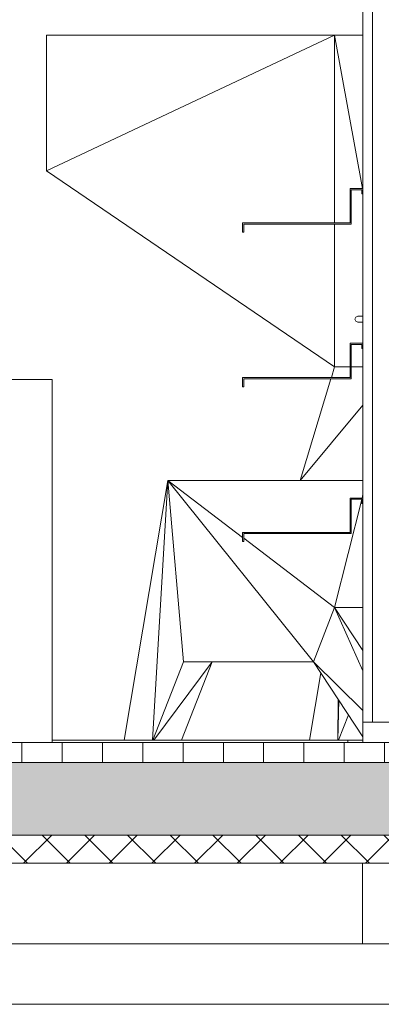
# Model space of a CAD drawing. Extents: x -138812 to 250702, y -18987 to 104055.
# Tile 139 of 193: x 106945 to 107843, y 72769 to 75212. Entities that reach past the tile are written whole.
import ezdxf

# ---------------------------------------------------------------- set-up
doc = ezdxf.new("R2010")
doc.units = 0
doc.header["$LTSCALE"] = 50
doc.linetypes.add('7 Voorgevel & doorsnede A-A$0$B0204', pattern=[1300, 1000, -100, 100, -100])
doc.layers.get('0').update_dxf_attribs({"linetype": 'CONTINUOUS'})
for name, color, linetype in [('7 Voorgevel & doorsnede A-A$0$00 Bestaand', 7, 'CONTINUOUS'), ('7 Voorgevel & doorsnede A-A$0$00 Bestaande vloeren', 7, 'CONTINUOUS'), ('7 Voorgevel & doorsnede A-A$0$00 Bestaande vloeren Doorsnede-arcering', 7, 'CONTINUOUS'), ('7 Voorgevel & doorsnede A-A$0$00 Bestaande vloeren Laagscheidingslijnen', 7, 'CONTINUOUS'), ('7 Voorgevel & doorsnede A-A$0$00 Simple', 7, 'CONTINUOUS'), ('7 Voorgevel & doorsnede A-A$0$00 Simple Deuren', 7, 'CONTINUOUS'), ('7 Voorgevel & doorsnede A-A$0$00 Simple Ramen', 7, 'CONTINUOUS'), ('7 Voorgevel & doorsnede A-A$0$23 Vloeren', 7, 'CONTINUOUS'), ('7 Voorgevel & doorsnede A-A$0$82 Interieur', 7, 'CONTINUOUS'), ('7 Voorgevel & doorsnede A-A$0$90 Terrein', 7, 'CONTINUOUS')]:
    doc.layers.add(name, color=color, linetype=linetype)

# ---------------------------------------------------------------- blocks, each defined once
blk = doc.blocks.new('7 Voorgevel & doorsnede A-A$0$Section Elem_285_3', base_point=(108550.6, 1635.3))
at = {"layer": '7 Voorgevel & doorsnede A-A$0$00 Bestaande vloeren Doorsnede-arcering', "linetype": 'Continuous', "lineweight": 0}
h = blk.add_hatch(dxfattribs=at)
h.set_pattern_fill('LIJNEN_VERT_100_0003', color=9, style=0, pattern_type=2)
h.set_pattern_definition([(90, (108550.56, 1635.29), (-100, 0), [])])
h.paths.add_polyline_path([(96512.7, 1585.3), (96512.7, 1635.3), (83899.9, 1635.3), (83899.9, 1585.3)], flags=0)
h = blk.add_hatch(dxfattribs=at)
h.set_pattern_fill('11_GEWAPEND_BETON__I_H_W_73', color=9, style=0, pattern_type=2)
h.set_pattern_definition([(0, (108550.56, 1635.29), (0, 70), [0, -70])])
h.paths.add_polyline_path([(96512.7, 1405.3), (96512.7, 1585.3), (83899.9, 1585.3), (83899.9, 1405.3)], flags=0)
h = blk.add_hatch(dxfattribs=at)
h.set_pattern_fill('13_45GR_ISOLATIE_0003', color=9, style=0, pattern_type=2)
h.set_pattern_definition([(45, (108550.56, 1635.29), (-53.033, 53.033), []), (135, (108550.56, 1635.29), (53.033, 53.033), [])])
h.paths.add_polyline_path([(96512.7, 1335.3), (96512.7, 1405.3), (83899.9, 1405.3), (83899.9, 1335.3)], flags=0)
at = {"layer": '7 Voorgevel & doorsnede A-A$0$00 Bestaande vloeren', "color": 2, "linetype": 'Continuous', "lineweight": 0}
blk.add_line((83899.9, 1635.3), (96512.7, 1635.3), dxfattribs=at)
at = {"layer": '7 Voorgevel & doorsnede A-A$0$00 Bestaande vloeren', "color": 1, "linetype": 'Continuous', "lineweight": 0}
blk.add_line((83899.9, 1335.3), (96512.7, 1335.3), dxfattribs=at)
at = {"layer": '7 Voorgevel & doorsnede A-A$0$00 Bestaande vloeren Laagscheidingslijnen', "color": 3, "linetype": 'Continuous', "lineweight": 0}
for p, q in [((83899.9, 1585.3), (96512.7, 1585.3)), ((83899.9, 1585.3), (96512.7, 1585.3)), ((83899.9, 1405.3), (96512.7, 1405.3)), ((83899.9, 1405.3), (96512.7, 1405.3))]:
    blk.add_line(p, q, dxfattribs=at)
blk = doc.blocks.new('7 Voorgevel & doorsnede A-A$0$Section Elem_336_3', base_point=(108550.6, 1635.3))
at = {"layer": '7 Voorgevel & doorsnede A-A$0$00 Bestaand', "color": 252, "linetype": 'Continuous', "lineweight": 0}
blk.add_line((94063.9, 1135.3), (84981.4, 1135.3), dxfattribs=at)
blk = doc.blocks.new('7 Voorgevel & doorsnede A-A$0$Section Elem_452_3', base_point=(108550.6, 1635.3))
at = {"layer": '7 Voorgevel & doorsnede A-A$0$00 Simple Deuren', "color": 252, "linetype": 'Continuous', "lineweight": 0}
for p, q in [((94047.3, 2690.6), (94045.1, 2685.3)), ((94052.6, 2692.8), (94047.3, 2690.6)), ((94052.6, 2692.8), (94053, 2692.8)), ((94053, 2692.8), (94054.3, 2692.8)), ((94054.3, 2692.8), (94056.3, 2692.8)), ((94056.3, 2692.8), (94058.9, 2692.8)), ((94058.9, 2692.8), (94061.9, 2692.8)), ((94061.9, 2692.8), (94065.1, 2692.8)), ((94045.1, 2685.3), (94047.3, 2680)), ((94047.3, 2680), (94052.6, 2677.8)), ((94052.6, 2677.8), (94053, 2677.8)), ((94053, 2677.8), (94054.3, 2677.8)), ((94054.3, 2677.8), (94056.3, 2677.8)), ((94056.3, 2677.8), (94058.9, 2677.8)), ((94058.9, 2677.8), (94061.9, 2677.8)), ((94061.9, 2677.8), (94065.1, 2677.8))]:
    blk.add_line(p, q, dxfattribs=at)
blk = doc.blocks.new('7 Voorgevel & doorsnede A-A$0$Section Elem_454_3', base_point=(108550.6, 1635.3))
at = {"layer": '7 Voorgevel & doorsnede A-A$0$00 Simple Ramen', "color": 252, "linetype": 'Continuous', "lineweight": 0}
for p, q in [((94065.1, 3009.3), (94065.1, 4185.3)), ((94065.1, 2625.3), (94065.1, 2996.3)), ((94065.1, 2241.3), (94065.1, 2612.3)), ((94065.1, 1685.3), (94065.1, 2228.3))]:
    blk.add_line(p, q, dxfattribs=at)
blk = doc.blocks.new('7 Voorgevel & doorsnede A-A$0$Section Elem_510_3', base_point=(108550.6, 1635.3))
at = {"layer": '7 Voorgevel & doorsnede A-A$0$00 Simple Ramen', "color": 1, "linetype": 'Continuous', "lineweight": 0}
for p, q in [((94088.6, 4185.3), (94088.6, 1685.3)), ((94065.1, 1685.3), (94221, 1685.3)), ((94065.1, 1685.3), (94065.1, 1660.3)), ((94065.4, 1660.3), (94065.1, 1660.3)), ((94065.1, 1660.3), (94065.1, 1635.3))]:
    blk.add_line(p, q, dxfattribs=at)
blk = doc.blocks.new('7 Voorgevel & doorsnede A-A$0$Section Elem_528_3', base_point=(108550.6, 1635.3))
at = {"layer": '7 Voorgevel & doorsnede A-A$0$00 Bestaand', "color": 252, "linetype": 'Continuous', "lineweight": 0}
for q in [(94063.9, 1335.3), (94164, 1135.3)]:
    blk.add_line((94063.9, 1135.3), q, dxfattribs=at)
blk = doc.blocks.new('7 Voorgevel & doorsnede A-A$0$Section Elem_567_3', base_point=(108550.6, 1635.3))
at = {"layer": '7 Voorgevel & doorsnede A-A$0$23 Vloeren', "color": 252, "linetype": 'Continuous', "lineweight": 0}
for p, q in [((93293.9, 1640.3), (93354.4, 1640.3)), ((93354.4, 1640.3), (93511.8, 1640.3)), ((93511.8, 1640.3), (93667.7, 1640.3)), ((93667.7, 1640.3), (93821.3, 1640.3)), ((93821.3, 1640.3), (93972.1, 1640.3)), ((93972.1, 1640.3), (94027.6, 1640.3))]:
    blk.add_line(p, q, dxfattribs=at)
blk = doc.blocks.new('7 Voorgevel & doorsnede A-A$0$Section Elem_568_3', base_point=(108550.6, 1635.3))
at = {"layer": '7 Voorgevel & doorsnede A-A$0$90 Terrein', "color": 252, "linetype": 'Continuous', "lineweight": 0}
for p, q in [((87398.6, 985.3), (93508.6, 985.3)), ((93508.6, 985.3), (94372.4, 985.3))]:
    blk.add_line(p, q, dxfattribs=at)
blk = doc.blocks.new('7 Voorgevel & doorsnede A-A$0$Section Elem_638_3', base_point=(108550.6, 1635.3))
at = {"layer": '7 Voorgevel & doorsnede A-A$0$23 Vloeren', "color": 9, "linetype": 'Continuous', "lineweight": 0}
for p, q in [((94027.6, 1640.3), (94065.1, 1640.3)), ((94027.6, 1635.3), (94027.6, 1640.3))]:
    blk.add_line(p, q, dxfattribs=at)
blk = doc.blocks.new('7 Voorgevel & doorsnede A-A$0$Section Elem_668_3', base_point=(108550.6, 1635.3))
at = {"layer": '7 Voorgevel & doorsnede A-A$0$82 Interieur', "color": 252, "linetype": 'Continuous', "lineweight": 0}
for p, q in [((92388.5, 2535.3), (92420.2, 2535.3)), ((92420.2, 2535.3), (92459.7, 2535.3)), ((92459.7, 2535.3), (92540.7, 2535.3)), ((92540.7, 2535.3), (92622.6, 2535.3)), ((92622.6, 2535.3), (92703.9, 2535.3)), ((92703.9, 2535.3), (92783.7, 2535.3)), ((92783.7, 2535.3), (92860.5, 2535.3)), ((92860.5, 2535.3), (92911.3, 2535.3)), ((92911.3, 2535.3), (92963.7, 2535.3)), ((92963.7, 2535.3), (93063.5, 2535.3)), ((93063.5, 2535.3), (93157.6, 2535.3)), ((93157.6, 2535.3), (93245.2, 2535.3)), ((93245.2, 2535.3), (93286, 2535.3)), ((93286, 2535.3), (93288.4, 2535.3)), ((93288.4, 2535.3), (93290.6, 2535.3)), ((93290.6, 2535.3), (93291.7, 2535.3)), ((93291.7, 2535.3), (93293.2, 2535.3)), ((93293.2, 2535.3), (93293.5, 2535.3)), ((93293.5, 2535.3), (93293.8, 2535.3)), ((93293.8, 2535.3), (93293.9, 2535.3)), ((93293.9, 1635.3), (93293.9, 2535.3)), ((92186, 1635.3), (92186, 2335.3))]:
    blk.add_line(p, q, dxfattribs=at)
blk = doc.blocks.new('7 Voorgevel & doorsnede A-A$0$Section Elem_682_3', base_point=(108550.6, 1635.3))
at = {"layer": '7 Voorgevel & doorsnede A-A$0$00 Simple', "color": 252, "linetype": 'Continuous', "lineweight": 0}
for p, q in [((94065.1, 3009.3), (94033.1, 3009.3)), ((94033.1, 3009.3), (94033.1, 2924.3)), ((94036.1, 2921.3), (94036.1, 3006.3)), ((94036.1, 3006.3), (94062.1, 3006.3)), ((94062.1, 3006.3), (94062.1, 2996.3)), ((94065.1, 2996.3), (94065.1, 3009.3)), ((94062.1, 2996.3), (94065.1, 2996.3)), ((94033.1, 2924.3), (93766.1, 2924.3)), ((93766.1, 2924.3), (93766.1, 2901.3)), ((93769.1, 2901.3), (93769.1, 2921.3)), ((93769.1, 2921.3), (94036.1, 2921.3)), ((93766.1, 2901.3), (93769.1, 2901.3)), ((94033.1, 2625.3), (94033.1, 2540.3)), ((94065.1, 2625.3), (94033.1, 2625.3)), ((94036.1, 2537.3), (94036.1, 2622.3)), ((94036.1, 2622.3), (94062.1, 2622.3)), ((94062.1, 2622.3), (94062.1, 2612.3)), ((94065.1, 2612.3), (94065.1, 2625.3)), ((94062.1, 2612.3), (94065.1, 2612.3)), ((94033.1, 2540.3), (93766.1, 2540.3)), ((93766.1, 2540.3), (93766.1, 2517.3)), ((93766.1, 2517.3), (93769.1, 2517.3)), ((93769.1, 2517.3), (93769.1, 2537.3)), ((93769.1, 2537.3), (94036.1, 2537.3)), ((94065.1, 2241.3), (94033.1, 2241.3)), ((94033.1, 2241.3), (94033.1, 2156.3)), ((94036.1, 2153.3), (94036.1, 2238.3)), ((94036.1, 2238.3), (94062.1, 2238.3)), ((94062.1, 2238.3), (94062.1, 2228.3)), ((94062.1, 2228.3), (94065.1, 2228.3)), ((94065.1, 2228.3), (94065.1, 2241.3)), ((94033.1, 2156.3), (93766.1, 2156.3)), ((93766.1, 2156.3), (93766.1, 2133.3)), ((93769.1, 2133.3), (93769.1, 2153.3)), ((93769.1, 2153.3), (94036.1, 2153.3)), ((93766.1, 2133.3), (93769.1, 2133.3))]:
    blk.add_line(p, q, dxfattribs=at)
blk = doc.blocks.new('7 Voorgevel & doorsnede A-A$0$Section Elem_727_3', base_point=(108550.6, 1635.3))
at = {"layer": '7 Voorgevel & doorsnede A-A$0$82 Interieur', "color": 252, "linetype": 'Continuous', "lineweight": 0}
for p, q in [((93279.9, 3053.5), (93994.8, 3389.5)), ((93279.9, 3389.5), (93994.8, 3389.5)), ((93279.9, 3053.5), (93279.9, 3389.5)), ((94064.1, 3009.3), (93994.8, 3389.5)), ((93994.8, 3389.5), (94065.1, 3389.5)), ((93994.8, 2924.3), (93994.8, 3389.5)), ((93994.8, 2567.1), (93279.9, 3053.5)), ((93994.8, 2567.1), (93994.8, 2921.3)), ((93986.7, 2540.3), (93994.8, 2567.1)), ((93994.8, 2567.1), (94033.1, 2567.1)), ((93994.8, 2566.6), (93994.8, 2567.1)), ((94036.1, 2567.1), (94065.1, 2567.1)), ((93909.5, 2285.3), (93985.8, 2537.3)), ((93909.5, 2285.3), (94065.1, 2471.8)), ((93580.5, 2285.3), (93472.2, 1640.3)), ((93542.4, 1640.3), (93580.5, 2285.3)), ((93580.5, 2285.3), (93909.5, 2285.3)), ((93766.1, 2143.9), (93580.5, 2285.3)), ((93942.3, 1835.3), (93580.5, 2285.3)), ((93619.9, 1835.3), (93580.5, 2285.3)), ((94065.1, 2285.3), (93909.5, 2285.3)), ((94065.1, 2250), (94062.9, 2241.3)), ((94062.1, 2238), (93994.8, 1969.8)), ((93994.8, 1969.8), (93769.1, 2141.7)), ((93994.8, 1969.8), (93942.3, 1835.3)), ((93994.8, 1969.8), (94065.1, 1812.9)), ((94065.1, 1863.2), (93994.8, 1969.8)), ((94065.1, 1969.8), (93994.8, 1969.8)), ((93544, 1640.3), (93619.9, 1835.3)), ((93690.6, 1835.3), (93545.8, 1640.3)), ((93690.6, 1835.3), (93614.7, 1640.3)), ((93619.9, 1835.3), (93942.3, 1835.3)), ((93942.3, 1835.3), (94065.1, 1648.7)), ((93942.4, 1835.3), (93942.3, 1835.3)), ((94065.1, 1713.9), (93942.3, 1835.3)), ((93932.5, 1640.3), (93960.6, 1807.5)), ((94002.5, 1640.3), (94003.6, 1742.2)), ((94002.5, 1640.3), (94004.9, 1740.1)), ((94029, 1703.6), (94004.4, 1640.3))]:
    blk.add_line(p, q, dxfattribs=at)
blk = doc.blocks.new('7 Voorgevel & doorsnede A-A$0$A DOORSNEDE A-A_STORY_MARKER', base_point=(108550.6, 1635.3))
at = {"color": 9, "linetype": '7 Voorgevel & doorsnede A-A$0$B0204', "lineweight": 0}
blk.add_line((68885.1, 1635.3), (99506.2, 1635.3), dxfattribs=at)

msp = doc.modelspace()

# ---------------------------------------------------------------- block references
at = {"linetype": 'Continuous', "lineweight": 0}
msp.add_blockref('7 Voorgevel & doorsnede A-A$0$A DOORSNEDE A-A_STORY_MARKER', (122282.53701, 73419.01573), dxfattribs=at)
at = {"layer": '7 Voorgevel & doorsnede A-A$0$00 Bestaand', "color": 9, "lineweight": 0}
for name in ['7 Voorgevel & doorsnede A-A$0$Section Elem_528_3', '7 Voorgevel & doorsnede A-A$0$Section Elem_336_3']:
    msp.add_blockref(name, (122282.53701, 73419.01573), dxfattribs=at)
at = {"layer": '7 Voorgevel & doorsnede A-A$0$00 Bestaande vloeren', "color": 9, "lineweight": 0}
msp.add_blockref('7 Voorgevel & doorsnede A-A$0$Section Elem_285_3', (122282.53701, 73419.01573), dxfattribs=at)
at = {"layer": '7 Voorgevel & doorsnede A-A$0$00 Simple', "color": 9, "lineweight": 0}
msp.add_blockref('7 Voorgevel & doorsnede A-A$0$Section Elem_682_3', (122282.53701, 73419.01573), dxfattribs=at)
at = {"layer": '7 Voorgevel & doorsnede A-A$0$00 Simple Deuren', "color": 9, "lineweight": 0}
msp.add_blockref('7 Voorgevel & doorsnede A-A$0$Section Elem_452_3', (122282.53701, 73419.01573), dxfattribs=at)
at = {"layer": '7 Voorgevel & doorsnede A-A$0$00 Simple Ramen', "color": 9, "lineweight": 0}
for name in ['7 Voorgevel & doorsnede A-A$0$Section Elem_510_3', '7 Voorgevel & doorsnede A-A$0$Section Elem_454_3']:
    msp.add_blockref(name, (122282.53701, 73419.01573), dxfattribs=at)
at = {"layer": '7 Voorgevel & doorsnede A-A$0$23 Vloeren', "color": 9, "lineweight": 0}
for name in ['7 Voorgevel & doorsnede A-A$0$Section Elem_567_3', '7 Voorgevel & doorsnede A-A$0$Section Elem_638_3']:
    msp.add_blockref(name, (122282.53701, 73419.01573), dxfattribs=at)
at = {"layer": '7 Voorgevel & doorsnede A-A$0$82 Interieur', "color": 9, "lineweight": 0}
for name in ['7 Voorgevel & doorsnede A-A$0$Section Elem_727_3', '7 Voorgevel & doorsnede A-A$0$Section Elem_668_3']:
    msp.add_blockref(name, (122282.53701, 73419.01573), dxfattribs=at)
at = {"layer": '7 Voorgevel & doorsnede A-A$0$90 Terrein', "color": 9, "lineweight": 0}
msp.add_blockref('7 Voorgevel & doorsnede A-A$0$Section Elem_568_3', (122282.53701, 73419.01573), dxfattribs=at)

doc.saveas('drawing.dxf')
